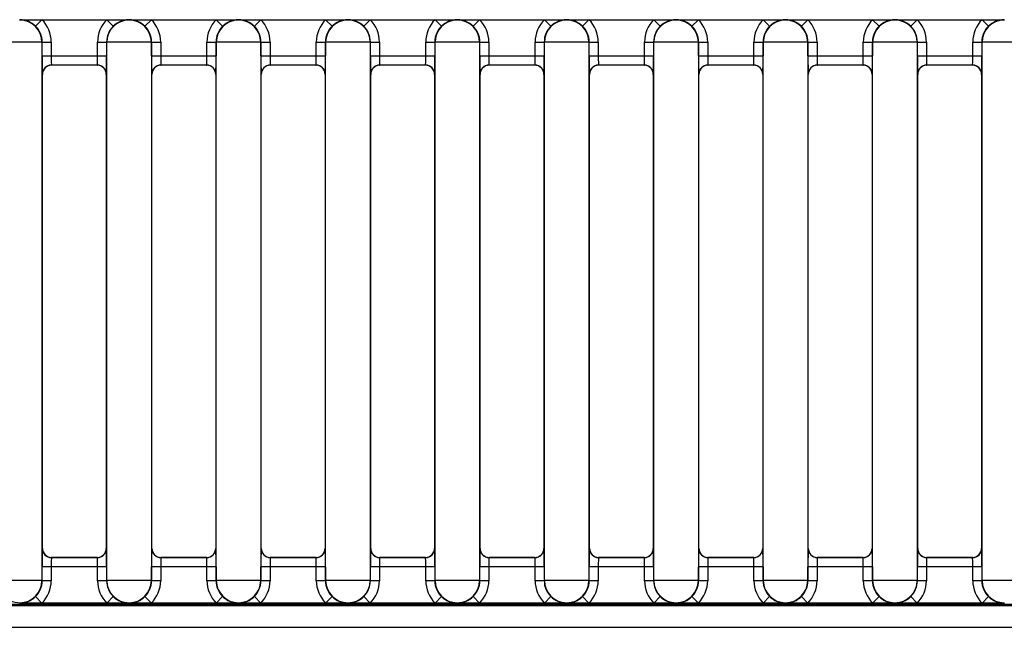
# Model space of a CAD drawing. Header units: millimetres. Extents: x 0 to 287, y 0 to 200.
# Tile 12 of 68: x 33.83 to 39.23, y 88.56 to 91.9. Entities that reach past the tile are written whole.
import ezdxf

# ---------------------------------------------------------------- set-up
doc = ezdxf.new("R2010")
doc.units = ezdxf.units.MM
doc.layers.add('130.193_BW4C_CTM', color=7, linetype='Continuous')
doc.layers.add('Défaut', color=7, linetype='Continuous')

# ---------------------------------------------------------------- blocks, each defined once
blk = doc.blocks.new('SE1')
at = {"layer": '130.193_BW4C_CTM', "color": 7, "linetype": 'Continuous'}
for p, q in [((33.8295, 91.8953), (33.8311, 91.8938)), ((33.8311, 91.8938), (33.8327, 91.8953)), ((33.8327, 91.8953), (33.9531, 91.8953)), ((33.918, 91.8597), (33.9531, 91.8953)), ((33.9531, 91.8953), (34.3091, 91.8953)), ((34.3442, 91.8597), (34.3091, 91.8953)), ((34.3091, 91.8953), (34.4295, 91.8953)), ((34.4295, 91.8953), (34.4311, 91.8938)), ((34.4311, 91.8938), (34.4327, 91.8953)), ((34.4327, 91.8953), (34.5531, 91.8953)), ((34.518, 91.8597), (34.5531, 91.8953)), ((34.5531, 91.8953), (34.9091, 91.8953)), ((34.9091, 91.8953), (35.0295, 91.8953)), ((34.9442, 91.8597), (34.9091, 91.8953)), ((35.0295, 91.8953), (35.0311, 91.8938)), ((35.0311, 91.8938), (35.0327, 91.8953)), ((35.0327, 91.8953), (35.1531, 91.8953)), ((35.118, 91.8597), (35.1531, 91.8953)), ((35.1531, 91.8953), (35.5091, 91.8953)), ((35.5091, 91.8953), (35.6295, 91.8953)), ((35.5442, 91.8597), (35.5091, 91.8953)), ((35.6295, 91.8953), (35.6311, 91.8938)), ((35.6311, 91.8938), (35.6327, 91.8953)), ((35.6327, 91.8953), (35.7531, 91.8953)), ((35.718, 91.8597), (35.7531, 91.8953)), ((35.7531, 91.8953), (36.1091, 91.8953)), ((36.1091, 91.8953), (36.2295, 91.8953)), ((36.1442, 91.8597), (36.1091, 91.8953)), ((36.2295, 91.8953), (36.2311, 91.8938)), ((36.2311, 91.8938), (36.2327, 91.8953)), ((36.2327, 91.8953), (36.3531, 91.8953)), ((36.318, 91.8597), (36.3531, 91.8953)), ((36.3531, 91.8953), (36.7091, 91.8953)), ((36.7091, 91.8953), (36.8295, 91.8953)), ((36.7442, 91.8597), (36.7091, 91.8953)), ((36.8295, 91.8953), (36.8311, 91.8938)), ((36.8311, 91.8938), (36.8327, 91.8953)), ((36.8327, 91.8953), (36.9531, 91.8953)), ((36.918, 91.8597), (36.9531, 91.8953)), ((36.9531, 91.8953), (37.3091, 91.8953)), ((37.3091, 91.8953), (37.4295, 91.8953)), ((37.3442, 91.8597), (37.3091, 91.8953)), ((37.4295, 91.8953), (37.4311, 91.8938)), ((37.4311, 91.8938), (37.4327, 91.8953)), ((37.4327, 91.8953), (37.5531, 91.8953)), ((37.518, 91.8597), (37.5531, 91.8953)), ((37.5531, 91.8953), (37.9091, 91.8953)), ((37.9091, 91.8953), (38.0295, 91.8953)), ((37.9442, 91.8597), (37.9091, 91.8953)), ((38.0295, 91.8953), (38.0311, 91.8938)), ((38.0311, 91.8938), (38.0327, 91.8953)), ((38.0327, 91.8953), (38.1531, 91.8953)), ((38.118, 91.8597), (38.1531, 91.8953)), ((38.1531, 91.8953), (38.5091, 91.8953)), ((38.5091, 91.8953), (38.6295, 91.8953)), ((38.5442, 91.8597), (38.5091, 91.8953)), ((38.6295, 91.8953), (38.6311, 91.8938)), ((38.6311, 91.8938), (38.6327, 91.8953)), ((38.6327, 91.8953), (38.7531, 91.8953)), ((38.718, 91.8597), (38.7531, 91.8953)), ((38.7531, 91.8953), (39.1091, 91.8953)), ((39.1091, 91.8953), (39.2295, 91.8953)), ((39.1442, 91.8597), (39.1091, 91.8953)), ((39.2295, 91.8953), (39.2311, 91.8938)), ((39.2311, 91.8938), (39.2327, 91.8953)), ((33.9532, 91.7716), (33.709, 91.7716)), ((33.9544, 91.7728), (33.9532, 91.7716)), ((33.9532, 91.7716), (33.9532, 88.819)), ((33.9544, 91.7728), (34.0044, 91.7728)), ((33.9544, 91.6962), (33.9544, 91.7728)), ((34.0044, 91.7728), (34.0044, 91.6962)), ((34.2578, 91.7728), (34.3078, 91.7728)), ((34.2578, 91.6962), (34.2578, 91.7728)), ((34.309, 91.7716), (34.3078, 91.7728)), ((34.3078, 91.7728), (34.3078, 91.6962)), ((34.309, 88.819), (34.309, 91.7716)), ((34.5532, 91.7716), (34.309, 91.7716)), ((34.5544, 91.7728), (34.5532, 91.7716)), ((34.5532, 91.7716), (34.5532, 88.819)), ((34.5544, 91.7728), (34.6044, 91.7728)), ((34.5544, 91.6962), (34.5544, 91.7728)), ((34.6044, 91.7728), (34.6044, 91.6962)), ((34.8578, 91.7728), (34.9078, 91.7728)), ((34.8578, 91.6962), (34.8578, 91.7728)), ((34.909, 91.7716), (34.9078, 91.7728)), ((34.9078, 91.7728), (34.9078, 91.6962)), ((34.909, 88.819), (34.909, 91.7716)), ((35.1532, 91.7716), (34.909, 91.7716)), ((35.1544, 91.7728), (35.1532, 91.7716)), ((35.1532, 91.7716), (35.1532, 88.819)), ((35.1544, 91.7728), (35.2044, 91.7728)), ((35.1544, 91.6962), (35.1544, 91.7728)), ((35.2044, 91.7728), (35.2044, 91.6962)), ((35.4578, 91.7728), (35.5078, 91.7728)), ((35.4578, 91.6962), (35.4578, 91.7728)), ((35.5078, 91.7728), (35.5078, 91.6962)), ((35.509, 91.7716), (35.5078, 91.7728)), ((35.509, 88.819), (35.509, 91.7716)), ((35.7532, 91.7716), (35.509, 91.7716)), ((35.7544, 91.7728), (35.7532, 91.7716)), ((35.7532, 91.7716), (35.7532, 88.819)), ((35.7544, 91.7728), (35.8044, 91.7728)), ((35.7544, 91.6962), (35.7544, 91.7728)), ((35.8044, 91.7728), (35.8044, 91.6962)), ((36.0578, 91.7728), (36.1078, 91.7728)), ((36.0578, 91.6962), (36.0578, 91.7728)), ((36.1078, 91.7728), (36.1078, 91.6962)), ((36.109, 91.7716), (36.1078, 91.7728)), ((36.109, 88.819), (36.109, 91.7716)), ((36.3532, 91.7716), (36.109, 91.7716)), ((36.3544, 91.7728), (36.3532, 91.7716)), ((36.3532, 91.7716), (36.3532, 88.819)), ((36.3544, 91.7728), (36.4044, 91.7728)), ((36.3544, 91.6962), (36.3544, 91.7728)), ((36.4044, 91.7728), (36.4044, 91.6962)), ((36.6578, 91.7728), (36.7078, 91.7728)), ((36.6578, 91.6962), (36.6578, 91.7728)), ((36.7078, 91.7728), (36.7078, 91.6962)), ((36.709, 91.7716), (36.7078, 91.7728)), ((36.709, 88.819), (36.709, 91.7716)), ((36.9532, 91.7716), (36.709, 91.7716)), ((36.9544, 91.7728), (36.9532, 91.7716)), ((36.9532, 91.7716), (36.9532, 88.819)), ((36.9544, 91.7728), (37.0044, 91.7728)), ((36.9544, 91.6962), (36.9544, 91.7728)), ((37.0044, 91.7728), (37.0044, 91.6962)), ((37.2578, 91.7728), (37.3078, 91.7728)), ((37.2578, 91.6962), (37.2578, 91.7728)), ((37.3078, 91.7728), (37.3078, 91.6962)), ((37.309, 91.7716), (37.3078, 91.7728)), ((37.309, 88.819), (37.309, 91.7716)), ((37.5532, 91.7716), (37.309, 91.7716)), ((37.5544, 91.7728), (37.5532, 91.7716)), ((37.5532, 91.7716), (37.5532, 88.819)), ((37.5544, 91.7728), (37.6044, 91.7728)), ((37.5544, 91.6962), (37.5544, 91.7728)), ((37.6044, 91.7728), (37.6044, 91.6962)), ((37.8578, 91.7728), (37.9078, 91.7728)), ((37.8578, 91.6962), (37.8578, 91.7728)), ((37.9078, 91.7728), (37.9078, 91.6962)), ((37.909, 91.7716), (37.9078, 91.7728)), ((37.909, 88.819), (37.909, 91.7716)), ((38.1532, 91.7716), (37.909, 91.7716)), ((38.1544, 91.7728), (38.1532, 91.7716)), ((38.1532, 91.7716), (38.1532, 88.819)), ((38.1544, 91.7728), (38.2044, 91.7728)), ((38.1544, 91.6962), (38.1544, 91.7728)), ((38.2044, 91.7728), (38.2044, 91.6962)), ((38.4578, 91.7728), (38.5078, 91.7728)), ((38.4578, 91.6962), (38.4578, 91.7728)), ((38.5078, 91.7728), (38.5078, 91.6962)), ((38.509, 91.7716), (38.5078, 91.7728)), ((38.509, 88.819), (38.509, 91.7716)), ((38.7532, 91.7716), (38.509, 91.7716)), ((38.7544, 91.7728), (38.7532, 91.7716)), ((38.7532, 91.7716), (38.7532, 88.819)), ((38.7544, 91.7728), (38.8044, 91.7728)), ((38.7544, 91.6962), (38.7544, 91.7728)), ((38.8044, 91.7728), (38.8044, 91.6962)), ((39.0578, 91.7728), (39.1078, 91.7728)), ((39.0578, 91.6962), (39.0578, 91.7728)), ((39.1078, 91.7728), (39.1078, 91.6962)), ((39.109, 91.7716), (39.1078, 91.7728)), ((39.109, 88.819), (39.109, 91.7716)), ((39.3532, 91.7716), (39.109, 91.7716)), ((33.9544, 91.6962), (34.0044, 91.6962)), ((34.0044, 91.6962), (34.2578, 91.6962)), ((34.2578, 91.6962), (34.3078, 91.6962)), ((34.5544, 91.6962), (34.6044, 91.6962)), ((34.6044, 91.6962), (34.8578, 91.6962)), ((34.8578, 91.6962), (34.9078, 91.6962)), ((35.1544, 91.6962), (35.2044, 91.6962)), ((35.2044, 91.6962), (35.4578, 91.6962)), ((35.4578, 91.6962), (35.5078, 91.6962)), ((35.7544, 91.6962), (35.8044, 91.6962)), ((35.8044, 91.6962), (36.0578, 91.6962)), ((36.0578, 91.6962), (36.1078, 91.6962)), ((36.3544, 91.6962), (36.4044, 91.6962)), ((36.4044, 91.6962), (36.6578, 91.6962)), ((36.6578, 91.6962), (36.7078, 91.6962)), ((36.9544, 91.6962), (37.0044, 91.6962)), ((37.0044, 91.6962), (37.2578, 91.6962)), ((37.2578, 91.6962), (37.3078, 91.6962)), ((37.5544, 91.6962), (37.6044, 91.6962)), ((37.6044, 91.6962), (37.8578, 91.6962)), ((37.8578, 91.6962), (37.9078, 91.6962)), ((38.1544, 91.6962), (38.2044, 91.6962)), ((38.2044, 91.6962), (38.4578, 91.6962)), ((38.4578, 91.6962), (38.5078, 91.6962)), ((38.7544, 91.6962), (38.8044, 91.6962)), ((38.8044, 91.6962), (39.0578, 91.6962)), ((39.0578, 91.6962), (39.1078, 91.6962)), ((34.257, 91.6462), (34.0052, 91.6462)), ((34.0052, 91.6462), (34.0061, 91.6453)), ((34.2561, 91.6453), (34.0061, 91.6453)), ((34.2561, 91.6453), (34.257, 91.6462)), ((34.857, 91.6462), (34.6052, 91.6462)), ((34.6052, 91.6462), (34.6061, 91.6453)), ((34.8561, 91.6453), (34.6061, 91.6453)), ((34.8561, 91.6453), (34.857, 91.6462)), ((35.457, 91.6462), (35.2052, 91.6462)), ((35.2052, 91.6462), (35.2061, 91.6453)), ((35.4561, 91.6453), (35.2061, 91.6453)), ((35.4561, 91.6453), (35.457, 91.6462)), ((36.057, 91.6462), (35.8052, 91.6462)), ((35.8052, 91.6462), (35.8061, 91.6453)), ((36.0561, 91.6453), (35.8061, 91.6453)), ((36.0561, 91.6453), (36.057, 91.6462)), ((36.657, 91.6462), (36.4052, 91.6462)), ((36.4052, 91.6462), (36.4061, 91.6453)), ((36.6561, 91.6453), (36.4061, 91.6453)), ((36.6561, 91.6453), (36.657, 91.6462)), ((37.257, 91.6462), (37.0052, 91.6462)), ((37.0052, 91.6462), (37.0061, 91.6453)), ((37.2561, 91.6453), (37.0061, 91.6453)), ((37.2561, 91.6453), (37.257, 91.6462)), ((37.857, 91.6462), (37.6052, 91.6462)), ((37.6052, 91.6462), (37.6061, 91.6453)), ((37.8561, 91.6453), (37.6061, 91.6453)), ((37.8561, 91.6453), (37.857, 91.6462)), ((38.457, 91.6462), (38.2052, 91.6462)), ((38.2052, 91.6462), (38.2061, 91.6453)), ((38.4561, 91.6453), (38.2061, 91.6453)), ((38.4561, 91.6453), (38.457, 91.6462)), ((39.057, 91.6462), (38.8052, 91.6462)), ((38.8052, 91.6462), (38.8061, 91.6453)), ((39.0561, 91.6453), (38.8061, 91.6453)), ((39.0561, 91.6453), (39.057, 91.6462)), ((33.9561, 91.5953), (33.9552, 91.5962)), ((33.9561, 88.9953), (33.9561, 91.5953)), ((34.307, 91.5962), (34.3061, 91.5953)), ((34.3061, 91.5953), (34.3061, 88.9953)), ((34.5561, 91.5953), (34.5552, 91.5962)), ((34.5561, 88.9953), (34.5561, 91.5953)), ((34.907, 91.5962), (34.9061, 91.5953)), ((34.9061, 91.5953), (34.9061, 88.9953)), ((35.1561, 91.5953), (35.1552, 91.5962)), ((35.1561, 88.9953), (35.1561, 91.5953)), ((35.507, 91.5962), (35.5061, 91.5953)), ((35.5061, 91.5953), (35.5061, 88.9953)), ((35.7561, 91.5953), (35.7552, 91.5962)), ((35.7561, 88.9953), (35.7561, 91.5953)), ((36.107, 91.5962), (36.1061, 91.5953)), ((36.1061, 91.5953), (36.1061, 88.9953)), ((36.3561, 91.5953), (36.3552, 91.5962)), ((36.3561, 88.9953), (36.3561, 91.5953)), ((36.707, 91.5962), (36.7061, 91.5953)), ((36.7061, 91.5953), (36.7061, 88.9953)), ((36.9561, 91.5953), (36.9552, 91.5962)), ((36.9561, 88.9953), (36.9561, 91.5953)), ((37.307, 91.5962), (37.3061, 91.5953)), ((37.3061, 91.5953), (37.3061, 88.9953)), ((37.5561, 91.5953), (37.5552, 91.5962)), ((37.5561, 88.9953), (37.5561, 91.5953)), ((37.907, 91.5962), (37.9061, 91.5953)), ((37.9061, 91.5953), (37.9061, 88.9953)), ((38.1561, 91.5953), (38.1552, 91.5962)), ((38.1561, 88.9953), (38.1561, 91.5953)), ((38.507, 91.5962), (38.5061, 91.5953)), ((38.5061, 91.5953), (38.5061, 88.9953)), ((38.7561, 91.5953), (38.7552, 91.5962)), ((38.7561, 88.9953), (38.7561, 91.5953)), ((39.107, 91.5962), (39.1061, 91.5953)), ((39.1061, 91.5953), (39.1061, 88.9953)), ((33.9552, 88.9945), (33.9561, 88.9953)), ((34.3061, 88.9953), (34.307, 88.9945)), ((34.5552, 88.9945), (34.5561, 88.9953)), ((34.9061, 88.9953), (34.907, 88.9945)), ((35.1552, 88.9945), (35.1561, 88.9953)), ((35.5061, 88.9953), (35.507, 88.9945)), ((35.7552, 88.9945), (35.7561, 88.9953)), ((36.1061, 88.9953), (36.107, 88.9945)), ((36.3552, 88.9945), (36.3561, 88.9953)), ((36.7061, 88.9953), (36.707, 88.9945)), ((36.9552, 88.9945), (36.9561, 88.9953)), ((37.3061, 88.9953), (37.307, 88.9945)), ((37.5552, 88.9945), (37.5561, 88.9953)), ((37.9061, 88.9953), (37.907, 88.9945)), ((38.1552, 88.9945), (38.1561, 88.9953)), ((38.5061, 88.9953), (38.507, 88.9945)), ((38.7552, 88.9945), (38.7561, 88.9953)), ((39.1061, 88.9953), (39.107, 88.9945)), ((34.0061, 88.9453), (34.0052, 88.9445)), ((34.0052, 88.9445), (34.257, 88.9445)), ((34.2561, 88.9453), (34.0061, 88.9453)), ((34.257, 88.9445), (34.2561, 88.9453)), ((34.6061, 88.9453), (34.6052, 88.9445)), ((34.6052, 88.9445), (34.857, 88.9445)), ((34.8561, 88.9453), (34.6061, 88.9453)), ((34.857, 88.9445), (34.8561, 88.9453)), ((35.2061, 88.9453), (35.2052, 88.9445)), ((35.2052, 88.9445), (35.457, 88.9445)), ((35.4561, 88.9453), (35.2061, 88.9453)), ((35.457, 88.9445), (35.4561, 88.9453)), ((35.8061, 88.9453), (35.8052, 88.9445)), ((35.8052, 88.9445), (36.057, 88.9445)), ((36.0561, 88.9453), (35.8061, 88.9453)), ((36.057, 88.9445), (36.0561, 88.9453)), ((36.4061, 88.9453), (36.4052, 88.9445)), ((36.4052, 88.9445), (36.657, 88.9445)), ((36.6561, 88.9453), (36.4061, 88.9453)), ((36.657, 88.9445), (36.6561, 88.9453)), ((37.0061, 88.9453), (37.0052, 88.9445)), ((37.0052, 88.9445), (37.257, 88.9445)), ((37.2561, 88.9453), (37.0061, 88.9453)), ((37.257, 88.9445), (37.2561, 88.9453)), ((37.6061, 88.9453), (37.6052, 88.9445)), ((37.6052, 88.9445), (37.857, 88.9445)), ((37.8561, 88.9453), (37.6061, 88.9453)), ((37.857, 88.9445), (37.8561, 88.9453)), ((38.2061, 88.9453), (38.2052, 88.9445)), ((38.2052, 88.9445), (38.457, 88.9445)), ((38.4561, 88.9453), (38.2061, 88.9453)), ((38.457, 88.9445), (38.4561, 88.9453)), ((38.8061, 88.9453), (38.8052, 88.9445)), ((38.8052, 88.9445), (39.057, 88.9445)), ((39.0561, 88.9453), (38.8061, 88.9453)), ((39.057, 88.9445), (39.0561, 88.9453)), ((34.0044, 88.8945), (33.9544, 88.8945)), ((33.9544, 88.8179), (33.9544, 88.8945)), ((34.2578, 88.8945), (34.0044, 88.8945)), ((34.0044, 88.8945), (34.0044, 88.8179)), ((34.3078, 88.8945), (34.2578, 88.8945)), ((34.2578, 88.8179), (34.2578, 88.8945)), ((34.3078, 88.8945), (34.3078, 88.8179)), ((34.5544, 88.8179), (34.5544, 88.8945)), ((34.6044, 88.8945), (34.5544, 88.8945)), ((34.8578, 88.8945), (34.6044, 88.8945)), ((34.6044, 88.8945), (34.6044, 88.8179)), ((34.9078, 88.8945), (34.8578, 88.8945)), ((34.8578, 88.8179), (34.8578, 88.8945)), ((34.9078, 88.8945), (34.9078, 88.8179)), ((35.2044, 88.8945), (35.1544, 88.8945)), ((35.1544, 88.8179), (35.1544, 88.8945)), ((35.4578, 88.8945), (35.2044, 88.8945)), ((35.2044, 88.8945), (35.2044, 88.8179)), ((35.5078, 88.8945), (35.4578, 88.8945)), ((35.4578, 88.8179), (35.4578, 88.8945)), ((35.5078, 88.8945), (35.5078, 88.8179)), ((35.8044, 88.8945), (35.7544, 88.8945)), ((35.7544, 88.8179), (35.7544, 88.8945)), ((36.0578, 88.8945), (35.8044, 88.8945)), ((35.8044, 88.8945), (35.8044, 88.8179)), ((36.1078, 88.8945), (36.0578, 88.8945)), ((36.0578, 88.8179), (36.0578, 88.8945)), ((36.1078, 88.8945), (36.1078, 88.8179)), ((36.4044, 88.8945), (36.3544, 88.8945)), ((36.3544, 88.8179), (36.3544, 88.8945)), ((36.6578, 88.8945), (36.4044, 88.8945)), ((36.4044, 88.8945), (36.4044, 88.8179)), ((36.7078, 88.8945), (36.6578, 88.8945)), ((36.6578, 88.8179), (36.6578, 88.8945)), ((36.7078, 88.8945), (36.7078, 88.8179)), ((37.0044, 88.8945), (36.9544, 88.8945)), ((36.9544, 88.8179), (36.9544, 88.8945)), ((37.2578, 88.8945), (37.0044, 88.8945)), ((37.0044, 88.8945), (37.0044, 88.8179)), ((37.3078, 88.8945), (37.2578, 88.8945)), ((37.2578, 88.8179), (37.2578, 88.8945)), ((37.3078, 88.8945), (37.3078, 88.8179)), ((37.6044, 88.8945), (37.5544, 88.8945)), ((37.5544, 88.8179), (37.5544, 88.8945)), ((37.8578, 88.8945), (37.6044, 88.8945)), ((37.6044, 88.8945), (37.6044, 88.8179)), ((37.9078, 88.8945), (37.8578, 88.8945)), ((37.8578, 88.8179), (37.8578, 88.8945)), ((37.9078, 88.8945), (37.9078, 88.8179)), ((38.2044, 88.8945), (38.1544, 88.8945)), ((38.1544, 88.8179), (38.1544, 88.8945)), ((38.4578, 88.8945), (38.2044, 88.8945)), ((38.2044, 88.8945), (38.2044, 88.8179)), ((38.5078, 88.8945), (38.4578, 88.8945)), ((38.4578, 88.8179), (38.4578, 88.8945)), ((38.5078, 88.8945), (38.5078, 88.8179)), ((38.8044, 88.8945), (38.7544, 88.8945)), ((38.7544, 88.8179), (38.7544, 88.8945)), ((39.0578, 88.8945), (38.8044, 88.8945)), ((38.8044, 88.8945), (38.8044, 88.8179)), ((39.1078, 88.8945), (39.0578, 88.8945)), ((39.0578, 88.8179), (39.0578, 88.8945)), ((39.1078, 88.8945), (39.1078, 88.8179)), ((33.9532, 88.819), (33.709, 88.819)), ((33.9532, 88.819), (33.9544, 88.8179)), ((34.0044, 88.8179), (33.9544, 88.8179)), ((34.3078, 88.8179), (34.2578, 88.8179)), ((34.3078, 88.8179), (34.309, 88.819)), ((34.5532, 88.819), (34.309, 88.819)), ((34.5532, 88.819), (34.5544, 88.8179)), ((34.6044, 88.8179), (34.5544, 88.8179)), ((34.9078, 88.8179), (34.8578, 88.8179)), ((34.9078, 88.8179), (34.909, 88.819)), ((35.1532, 88.819), (34.909, 88.819)), ((35.1532, 88.819), (35.1544, 88.8179)), ((35.2044, 88.8179), (35.1544, 88.8179)), ((35.5078, 88.8179), (35.4578, 88.8179)), ((35.5078, 88.8179), (35.509, 88.819)), ((35.7532, 88.819), (35.509, 88.819)), ((35.7532, 88.819), (35.7544, 88.8179)), ((35.8044, 88.8179), (35.7544, 88.8179)), ((36.1078, 88.8179), (36.0578, 88.8179)), ((36.1078, 88.8179), (36.109, 88.819)), ((36.3532, 88.819), (36.109, 88.819)), ((36.3532, 88.819), (36.3544, 88.8179)), ((36.4044, 88.8179), (36.3544, 88.8179)), ((36.7078, 88.8179), (36.6578, 88.8179)), ((36.7078, 88.8179), (36.709, 88.819)), ((36.9532, 88.819), (36.709, 88.819)), ((36.9532, 88.819), (36.9544, 88.8179)), ((37.0044, 88.8179), (36.9544, 88.8179)), ((37.3078, 88.8179), (37.2578, 88.8179)), ((37.3078, 88.8179), (37.309, 88.819)), ((37.5532, 88.819), (37.309, 88.819)), ((37.5532, 88.819), (37.5544, 88.8179)), ((37.6044, 88.8179), (37.5544, 88.8179)), ((37.9078, 88.8179), (37.8578, 88.8179)), ((37.9078, 88.8179), (37.909, 88.819)), ((38.1532, 88.819), (37.909, 88.819)), ((38.1532, 88.819), (38.1544, 88.8179)), ((38.2044, 88.8179), (38.1544, 88.8179)), ((38.5078, 88.8179), (38.4578, 88.8179)), ((38.5078, 88.8179), (38.509, 88.819)), ((38.7532, 88.819), (38.509, 88.819)), ((38.7532, 88.819), (38.7544, 88.8179)), ((38.8044, 88.8179), (38.7544, 88.8179)), ((39.1078, 88.8179), (39.0578, 88.8179)), ((39.1078, 88.8179), (39.109, 88.819)), ((39.3532, 88.819), (39.109, 88.819)), ((33.918, 88.7309), (33.9531, 88.6953)), ((34.3442, 88.7309), (34.3091, 88.6953)), ((34.518, 88.7309), (34.5531, 88.6953)), ((34.9442, 88.7309), (34.9091, 88.6953)), ((35.118, 88.7309), (35.1531, 88.6953)), ((35.5442, 88.7309), (35.5091, 88.6953)), ((35.718, 88.7309), (35.7531, 88.6953)), ((36.1442, 88.7309), (36.1091, 88.6953)), ((36.318, 88.7309), (36.3531, 88.6953)), ((36.7442, 88.7309), (36.7091, 88.6953)), ((36.918, 88.7309), (36.9531, 88.6953)), ((37.3442, 88.7309), (37.3091, 88.6953)), ((37.518, 88.7309), (37.5531, 88.6953)), ((37.9442, 88.7309), (37.9091, 88.6953)), ((38.118, 88.7309), (38.1531, 88.6953)), ((38.5442, 88.7309), (38.5091, 88.6953)), ((38.718, 88.7309), (38.7531, 88.6953)), ((39.1442, 88.7309), (39.1091, 88.6953)), ((47.7379, 88.6803), (31.4241, 88.6803)), ((32.1261, 88.6901), (47.0126, 88.6901)), ((33.8311, 88.6969), (33.8295, 88.6953)), ((33.8327, 88.6953), (33.8311, 88.6969)), ((33.9531, 88.6953), (33.8327, 88.6953)), ((34.3091, 88.6953), (33.9531, 88.6953)), ((34.4295, 88.6953), (34.3091, 88.6953)), ((34.4311, 88.6969), (34.4295, 88.6953)), ((34.4327, 88.6953), (34.4311, 88.6969)), ((34.5531, 88.6953), (34.4327, 88.6953)), ((34.9091, 88.6953), (34.5531, 88.6953)), ((35.0295, 88.6953), (34.9091, 88.6953)), ((35.0311, 88.6969), (35.0295, 88.6953)), ((35.0327, 88.6953), (35.0311, 88.6969)), ((35.1531, 88.6953), (35.0327, 88.6953)), ((35.5091, 88.6953), (35.1531, 88.6953)), ((35.6295, 88.6953), (35.5091, 88.6953)), ((35.6311, 88.6969), (35.6295, 88.6953)), ((35.6327, 88.6953), (35.6311, 88.6969)), ((35.7531, 88.6953), (35.6327, 88.6953)), ((36.1091, 88.6953), (35.7531, 88.6953)), ((36.2295, 88.6953), (36.1091, 88.6953)), ((36.2311, 88.6969), (36.2295, 88.6953)), ((36.2327, 88.6953), (36.2311, 88.6969)), ((36.3531, 88.6953), (36.2327, 88.6953)), ((36.7091, 88.6953), (36.3531, 88.6953)), ((36.8295, 88.6953), (36.7091, 88.6953)), ((36.8311, 88.6969), (36.8295, 88.6953)), ((36.8327, 88.6953), (36.8311, 88.6969)), ((36.9531, 88.6953), (36.8327, 88.6953)), ((37.3091, 88.6953), (36.9531, 88.6953)), ((37.4295, 88.6953), (37.3091, 88.6953)), ((37.4311, 88.6969), (37.4295, 88.6953)), ((37.4327, 88.6953), (37.4311, 88.6969)), ((37.5531, 88.6953), (37.4327, 88.6953)), ((37.9091, 88.6953), (37.5531, 88.6953)), ((38.0295, 88.6953), (37.9091, 88.6953)), ((38.0311, 88.6969), (38.0295, 88.6953)), ((38.0327, 88.6953), (38.0311, 88.6969)), ((38.1531, 88.6953), (38.0327, 88.6953)), ((38.5091, 88.6953), (38.1531, 88.6953)), ((38.6295, 88.6953), (38.5091, 88.6953)), ((38.6311, 88.6969), (38.6295, 88.6953)), ((38.6327, 88.6953), (38.6311, 88.6969)), ((38.7531, 88.6953), (38.6327, 88.6953)), ((39.1091, 88.6953), (38.7531, 88.6953)), ((39.2295, 88.6953), (39.1091, 88.6953)), ((39.2311, 88.6969), (39.2295, 88.6953)), ((31.4241, 88.5623), (47.7379, 88.5623))]:
    blk.add_line(p, q, dxfattribs=at)
for centre, radius, start, end in [((33.8311, 91.7716), 0.1221, 0.0044, 89.9957), ((33.8315, 91.7726), 0.1227, 45.2295, 89.4754), ((34.4311, 91.7716), 0.1221, 90.0044, 179.9956), ((34.4307, 91.7726), 0.1227, 90.5237, 134.7714), ((34.4311, 91.7716), 0.1221, 0.0044, 89.9957), ((34.4315, 91.7726), 0.1227, 45.2295, 89.4754), ((35.0311, 91.7716), 0.1221, 90.0044, 179.9956), ((35.0307, 91.7726), 0.1227, 90.5237, 134.7714), ((35.0311, 91.7716), 0.1221, 0.0044, 89.9957), ((35.0315, 91.7726), 0.1227, 45.2295, 89.4754), ((35.6311, 91.7716), 0.1221, 90.0044, 179.9956), ((35.6307, 91.7726), 0.1227, 90.5237, 134.7714), ((35.6311, 91.7716), 0.1221, 0.0044, 89.9957), ((35.6315, 91.7726), 0.1227, 45.2295, 89.4754), ((36.2311, 91.7716), 0.1221, 90.0044, 179.9956), ((36.2307, 91.7726), 0.1227, 90.5237, 134.7714), ((36.2311, 91.7716), 0.1221, 0.0044, 89.9957), ((36.2315, 91.7726), 0.1227, 45.2295, 89.4754), ((36.8311, 91.7716), 0.1221, 90.0044, 179.9956), ((36.8307, 91.7726), 0.1227, 90.5237, 134.7714), ((36.8311, 91.7716), 0.1221, 0.0044, 89.9957), ((36.8315, 91.7726), 0.1227, 45.2295, 89.4754), ((37.4311, 91.7716), 0.1221, 90.0044, 179.9956), ((37.4307, 91.7726), 0.1227, 90.5237, 134.7714), ((37.4311, 91.7716), 0.1221, 0.0044, 89.9957), ((37.4315, 91.7726), 0.1227, 45.2295, 89.4754), ((38.0311, 91.7716), 0.1221, 90.0044, 179.9956), ((38.0307, 91.7726), 0.1227, 90.5237, 134.7714), ((38.0311, 91.7716), 0.1221, 0.0044, 89.9957), ((38.0315, 91.7726), 0.1227, 45.2295, 89.4754), ((38.6311, 91.7716), 0.1221, 90.0044, 179.9956), ((38.6307, 91.7726), 0.1227, 90.5237, 134.7714), ((38.6311, 91.7716), 0.1221, 0.0044, 89.9957), ((38.6315, 91.7726), 0.1227, 45.2295, 89.4754), ((39.2311, 91.7716), 0.1221, 90.0044, 179.9956), ((39.2307, 91.7726), 0.1227, 90.5237, 134.7714), ((34.0052, 91.5962), 0.05, 90.0044, 179.9956), ((34.257, 91.5962), 0.05, 0.0044, 89.9956), ((34.6052, 91.5962), 0.05, 90.0044, 179.9956), ((34.857, 91.5962), 0.05, 0.0044, 89.9956), ((35.2052, 91.5962), 0.05, 90.0044, 179.9956), ((35.457, 91.5962), 0.05, 0.0044, 89.9956), ((35.8052, 91.5962), 0.05, 90.0044, 179.9956), ((36.057, 91.5962), 0.05, 0.0044, 89.9956), ((36.4052, 91.5962), 0.05, 90.0044, 179.9956), ((36.657, 91.5962), 0.05, 0.0044, 89.9956), ((37.0052, 91.5962), 0.05, 90.0044, 179.9956), ((37.257, 91.5962), 0.05, 0.0044, 89.9956), ((37.6052, 91.5962), 0.05, 90.0044, 179.9956), ((37.857, 91.5962), 0.05, 0.0044, 89.9956), ((38.2052, 91.5962), 0.05, 90.0044, 179.9956), ((38.457, 91.5962), 0.05, 0.0044, 89.9956), ((38.8052, 91.5962), 0.05, 90.0044, 179.9956), ((39.057, 91.5962), 0.05, 0.0044, 89.9956), ((34.0052, 88.9945), 0.05, 180.0044, 269.9956), ((34.257, 88.9945), 0.05, 270.0044, 359.9956), ((34.6052, 88.9945), 0.05, 180.0044, 269.9956), ((34.857, 88.9945), 0.05, 270.0044, 359.9956), ((35.2052, 88.9945), 0.05, 180.0044, 269.9956), ((35.457, 88.9945), 0.05, 270.0044, 359.9956), ((35.8052, 88.9945), 0.05, 180.0044, 269.9956), ((36.057, 88.9945), 0.05, 270.0044, 359.9956), ((36.4052, 88.9945), 0.05, 180.0044, 269.9956), ((36.657, 88.9945), 0.05, 270.0044, 359.9956), ((37.0052, 88.9945), 0.05, 180.0044, 269.9956), ((37.257, 88.9945), 0.05, 270.0044, 359.9956), ((37.6052, 88.9945), 0.05, 180.0044, 269.9956), ((37.857, 88.9945), 0.05, 270.0044, 359.9956), ((38.2052, 88.9945), 0.05, 180.0044, 269.9956), ((38.457, 88.9945), 0.05, 270.0044, 359.9956), ((38.8052, 88.9945), 0.05, 180.0044, 269.9956), ((39.057, 88.9945), 0.05, 270.0044, 359.9956), ((33.8311, 88.819), 0.1221, 180.0044, 269.9957), ((33.8311, 88.819), 0.1221, 270.0044, 359.9956), ((34.4311, 88.819), 0.1221, 180.0044, 269.9957), ((34.4311, 88.819), 0.1221, 270.0044, 359.9956), ((35.0311, 88.819), 0.1221, 180.0044, 269.9957), ((35.0311, 88.819), 0.1221, 270.0044, 359.9956), ((35.6311, 88.819), 0.1221, 180.0044, 269.9957), ((35.6311, 88.819), 0.1221, 270.0044, 359.9956), ((36.2311, 88.819), 0.1221, 180.0044, 269.9957), ((36.2311, 88.819), 0.1221, 270.0044, 359.9956), ((36.8311, 88.819), 0.1221, 180.0044, 269.9957), ((36.8311, 88.819), 0.1221, 270.0044, 359.9956), ((37.4311, 88.819), 0.1221, 180.0044, 269.9957), ((37.4311, 88.819), 0.1221, 270.0044, 359.9956), ((38.0311, 88.819), 0.1221, 180.0044, 269.9957), ((38.0311, 88.819), 0.1221, 270.0044, 359.9956), ((38.6311, 88.819), 0.1221, 180.0044, 269.9957), ((38.6311, 88.819), 0.1221, 270.0044, 359.9956), ((39.2311, 88.819), 0.1221, 180.0044, 269.9957), ((33.8315, 88.8181), 0.1227, 270.5237, 314.7714), ((34.4307, 88.8181), 0.1227, 225.2295, 269.4754), ((34.4315, 88.8181), 0.1227, 270.5237, 314.7714), ((35.0307, 88.8181), 0.1227, 225.2295, 269.4754), ((35.0315, 88.8181), 0.1227, 270.5237, 314.7714), ((35.6307, 88.8181), 0.1227, 225.2295, 269.4754), ((35.6315, 88.8181), 0.1227, 270.5237, 314.7714), ((36.2307, 88.8181), 0.1227, 225.2295, 269.4754), ((36.2315, 88.8181), 0.1227, 270.5237, 314.7714), ((36.8307, 88.8181), 0.1227, 225.2295, 269.4754), ((36.8315, 88.8181), 0.1227, 270.5237, 314.7714), ((37.4307, 88.8181), 0.1227, 225.2295, 269.4754), ((37.4315, 88.8181), 0.1227, 270.5237, 314.7714), ((38.0307, 88.8181), 0.1227, 225.2295, 269.4754), ((38.0315, 88.8181), 0.1227, 270.5237, 314.7714), ((38.6307, 88.8181), 0.1227, 225.2295, 269.4754), ((38.6315, 88.8181), 0.1227, 270.5237, 314.7714), ((39.2307, 88.8181), 0.1227, 225.2295, 269.4754)]:
    blk.add_arc(centre, radius, start, end, dxfattribs=at)
for centre, major_axis, ratio, start_param, end_param in [((33.8322, 91.7728), (-0.0864, -0.0864), 0.999862, 2.356233, 3.148589), ((33.8322, 91.7728), (-0.1217, -0.1217), 0.999924, 2.356233, 3.148589), ((34.43, 91.7728), (0.1217, -0.1217), 0.999924, 3.134596, 3.926953), ((34.43, 91.7728), (0.0864, -0.0864), 0.999862, 3.134596, 3.926953), ((34.4322, 91.7728), (-0.0864, -0.0864), 0.999862, 2.356233, 3.148589), ((34.4322, 91.7728), (-0.1217, -0.1217), 0.999924, 2.356233, 3.148589), ((35.03, 91.7728), (0.1217, -0.1217), 0.999924, 3.134596, 3.926953), ((35.03, 91.7728), (0.0864, -0.0864), 0.999862, 3.134596, 3.926953), ((35.0322, 91.7728), (-0.0864, -0.0864), 0.999862, 2.356233, 3.148589), ((35.0322, 91.7728), (-0.1217, -0.1217), 0.999924, 2.356233, 3.148589), ((35.63, 91.7728), (0.1217, -0.1217), 0.999924, 3.134596, 3.926953), ((35.63, 91.7728), (0.0864, -0.0864), 0.999862, 3.134596, 3.926953), ((35.6322, 91.7728), (-0.0864, -0.0864), 0.999862, 2.356233, 3.148589), ((35.6322, 91.7728), (-0.1217, -0.1217), 0.999924, 2.356233, 3.148589), ((36.23, 91.7728), (0.1217, -0.1217), 0.999924, 3.134596, 3.926953), ((36.23, 91.7728), (0.0864, -0.0864), 0.999862, 3.134596, 3.926953), ((36.2322, 91.7728), (-0.0864, -0.0864), 0.999862, 2.356233, 3.148589), ((36.2322, 91.7728), (-0.1217, -0.1217), 0.999924, 2.356233, 3.148589), ((36.83, 91.7728), (0.1217, -0.1217), 0.999924, 3.134596, 3.926953), ((36.83, 91.7728), (0.0864, -0.0864), 0.999862, 3.134596, 3.926953), ((36.8322, 91.7728), (-0.0864, -0.0864), 0.999862, 2.356233, 3.148589), ((36.8322, 91.7728), (-0.1217, -0.1217), 0.999924, 2.356233, 3.148589), ((37.43, 91.7728), (0.1217, -0.1217), 0.999924, 3.134596, 3.926953), ((37.43, 91.7728), (0.0864, -0.0864), 0.999862, 3.134596, 3.926953), ((37.4322, 91.7728), (-0.0864, -0.0864), 0.999862, 2.356233, 3.148589), ((37.4322, 91.7728), (-0.1217, -0.1217), 0.999924, 2.356233, 3.148589), ((38.03, 91.7728), (0.1217, -0.1217), 0.999924, 3.134596, 3.926953), ((38.03, 91.7728), (0.0864, -0.0864), 0.999862, 3.134596, 3.926953), ((38.0322, 91.7728), (-0.0864, -0.0864), 0.999862, 2.356233, 3.148589), ((38.0322, 91.7728), (-0.1217, -0.1217), 0.999924, 2.356233, 3.148589), ((38.63, 91.7728), (0.1217, -0.1217), 0.999924, 3.134596, 3.926953), ((38.63, 91.7728), (0.0864, -0.0864), 0.999862, 3.134596, 3.926953), ((38.6322, 91.7728), (-0.0864, -0.0864), 0.999862, 2.356233, 3.148589), ((38.6322, 91.7728), (-0.1217, -0.1217), 0.999924, 2.356233, 3.148589), ((39.23, 91.7728), (0.1217, -0.1217), 0.999924, 3.134596, 3.926953), ((39.23, 91.7728), (0.0864, -0.0864), 0.999862, 3.134596, 3.926953), ((33.9552, 91.6962), (0, -0.1), 0.008727, 4.712389, 6.274459), ((34.0052, 91.6962), (0, -0.05), 0.017454, 4.712389, 6.274459), ((34.257, 91.6962), (0, -0.05), 0.017454, 0.008727, 1.570796), ((34.307, 91.6962), (0, -0.1), 0.008727, 0.008727, 1.570796), ((34.5552, 91.6962), (0, -0.1), 0.008727, 4.712389, 6.274459), ((34.6052, 91.6962), (0, -0.05), 0.017454, 4.712389, 6.274459), ((34.857, 91.6962), (0, -0.05), 0.017454, 0.008727, 1.570796), ((34.907, 91.6962), (0, -0.1), 0.008727, 0.008727, 1.570796), ((35.1552, 91.6962), (0, -0.1), 0.008727, 4.712389, 6.274459), ((35.2052, 91.6962), (0, -0.05), 0.017454, 4.712389, 6.274459), ((35.457, 91.6962), (0, -0.05), 0.017454, 0.008727, 1.570796), ((35.507, 91.6962), (0, -0.1), 0.008727, 0.008727, 1.570796), ((35.7552, 91.6962), (0, -0.1), 0.008727, 4.712389, 6.274459), ((35.8052, 91.6962), (0, -0.05), 0.017454, 4.712389, 6.274459), ((36.057, 91.6962), (0, -0.05), 0.017454, 0.008727, 1.570796), ((36.107, 91.6962), (0, -0.1), 0.008727, 0.008727, 1.570796), ((36.3552, 91.6962), (0, -0.1), 0.008727, 4.712389, 6.274459), ((36.4052, 91.6962), (0, -0.05), 0.017454, 4.712389, 6.274459), ((36.657, 91.6962), (0, -0.05), 0.017454, 0.008727, 1.570796), ((36.707, 91.6962), (0, -0.1), 0.008727, 0.008727, 1.570796), ((36.9552, 91.6962), (0, -0.1), 0.008727, 4.712389, 6.274459), ((37.0052, 91.6962), (0, -0.05), 0.017454, 4.712389, 6.274459), ((37.257, 91.6962), (0, -0.05), 0.017454, 0.008727, 1.570796), ((37.307, 91.6962), (0, -0.1), 0.008727, 0.008727, 1.570796), ((37.5552, 91.6962), (0, -0.1), 0.008727, 4.712389, 6.274459), ((37.6052, 91.6962), (0, -0.05), 0.017454, 4.712389, 6.274459), ((37.857, 91.6962), (0, -0.05), 0.017454, 0.008727, 1.570796), ((37.907, 91.6962), (0, -0.1), 0.008727, 0.008727, 1.570796), ((38.1552, 91.6962), (0, -0.1), 0.008727, 4.712389, 6.274459), ((38.2052, 91.6962), (0, -0.05), 0.017454, 4.712389, 6.274459), ((38.457, 91.6962), (0, -0.05), 0.017454, 0.008727, 1.570796), ((38.507, 91.6962), (0, -0.1), 0.008727, 0.008727, 1.570796), ((38.7552, 91.6962), (0, -0.1), 0.008727, 4.712389, 6.274459), ((38.8052, 91.6962), (0, -0.05), 0.017454, 4.712389, 6.274459), ((39.057, 91.6962), (0, -0.05), 0.017454, 0.008727, 1.570796), ((39.107, 91.6962), (0, -0.1), 0.008727, 0.008727, 1.570796), ((34.0061, 91.5953), (0.0354, -0.0354), 0.999924, 2.356233, 3.926953), ((34.2561, 91.5953), (-0.0354, -0.0354), 0.999924, 2.356233, 3.926953), ((34.6061, 91.5953), (0.0354, -0.0354), 0.999924, 2.356233, 3.926953), ((34.8561, 91.5953), (-0.0354, -0.0354), 0.999924, 2.356233, 3.926953), ((35.2061, 91.5953), (0.0354, -0.0354), 0.999924, 2.356233, 3.926953), ((35.4561, 91.5953), (-0.0354, -0.0354), 0.999924, 2.356233, 3.926953), ((35.8061, 91.5953), (0.0354, -0.0354), 0.999924, 2.356233, 3.926953), ((36.0561, 91.5953), (-0.0354, -0.0354), 0.999924, 2.356233, 3.926953), ((36.4061, 91.5953), (0.0354, -0.0354), 0.999924, 2.356233, 3.926953), ((36.6561, 91.5953), (-0.0354, -0.0354), 0.999924, 2.356233, 3.926953), ((37.0061, 91.5953), (0.0354, -0.0354), 0.999924, 2.356233, 3.926953), ((37.2561, 91.5953), (-0.0354, -0.0354), 0.999924, 2.356233, 3.926953), ((37.6061, 91.5953), (0.0354, -0.0354), 0.999924, 2.356233, 3.926953), ((37.8561, 91.5953), (-0.0354, -0.0354), 0.999924, 2.356233, 3.926953), ((38.2061, 91.5953), (0.0354, -0.0354), 0.999924, 2.356233, 3.926953), ((38.4561, 91.5953), (-0.0354, -0.0354), 0.999924, 2.356233, 3.926953), ((38.8061, 91.5953), (0.0354, -0.0354), 0.999924, 2.356233, 3.926953), ((39.0561, 91.5953), (-0.0354, -0.0354), 0.999924, 2.356233, 3.926953), ((33.9552, 88.8945), (0, 0.1), 0.008727, 0.008727, 1.570796), ((34.0061, 88.9953), (0.0354, 0.0354), 0.999924, 2.356233, 3.926953), ((34.2561, 88.9953), (-0.0354, 0.0354), 0.999924, 2.356233, 3.926953), ((34.307, 88.8945), (0, 0.1), 0.008727, 4.712389, 6.274459), ((34.5552, 88.8945), (0, 0.1), 0.008727, 0.008727, 1.570796), ((34.6061, 88.9953), (0.0354, 0.0354), 0.999924, 2.356233, 3.926953), ((34.8561, 88.9953), (-0.0354, 0.0354), 0.999924, 2.356233, 3.926953), ((34.907, 88.8945), (0, 0.1), 0.008727, 4.712389, 6.274459), ((35.1552, 88.8945), (0, 0.1), 0.008727, 0.008727, 1.570796), ((35.2061, 88.9953), (0.0354, 0.0354), 0.999924, 2.356233, 3.926953), ((35.4561, 88.9953), (-0.0354, 0.0354), 0.999924, 2.356233, 3.926953), ((35.507, 88.8945), (0, 0.1), 0.008727, 4.712389, 6.274459), ((35.7552, 88.8945), (0, 0.1), 0.008727, 0.008727, 1.570796), ((35.8061, 88.9953), (0.0354, 0.0354), 0.999924, 2.356233, 3.926953), ((36.0561, 88.9953), (-0.0354, 0.0354), 0.999924, 2.356233, 3.926953), ((36.107, 88.8945), (0, 0.1), 0.008727, 4.712389, 6.274459), ((36.3552, 88.8945), (0, 0.1), 0.008727, 0.008727, 1.570796), ((36.4061, 88.9953), (0.0354, 0.0354), 0.999924, 2.356233, 3.926953), ((36.6561, 88.9953), (-0.0354, 0.0354), 0.999924, 2.356233, 3.926953), ((36.707, 88.8945), (0, 0.1), 0.008727, 4.712389, 6.274459), ((36.9552, 88.8945), (0, 0.1), 0.008727, 0.008727, 1.570796), ((37.0061, 88.9953), (0.0354, 0.0354), 0.999924, 2.356233, 3.926953), ((37.2561, 88.9953), (-0.0354, 0.0354), 0.999924, 2.356233, 3.926953), ((37.307, 88.8945), (0, 0.1), 0.008727, 4.712389, 6.274459), ((37.5552, 88.8945), (0, 0.1), 0.008727, 0.008727, 1.570796), ((37.6061, 88.9953), (0.0354, 0.0354), 0.999924, 2.356233, 3.926953), ((37.8561, 88.9953), (-0.0354, 0.0354), 0.999924, 2.356233, 3.926953), ((37.907, 88.8945), (0, 0.1), 0.008727, 4.712389, 6.274459), ((38.1552, 88.8945), (0, 0.1), 0.008727, 0.008727, 1.570796), ((38.2061, 88.9953), (0.0354, 0.0354), 0.999924, 2.356233, 3.926953), ((38.4561, 88.9953), (-0.0354, 0.0354), 0.999924, 2.356233, 3.926953), ((38.507, 88.8945), (0, 0.1), 0.008727, 4.712389, 6.274459), ((38.7552, 88.8945), (0, 0.1), 0.008727, 0.008727, 1.570796), ((38.8061, 88.9953), (0.0354, 0.0354), 0.999924, 2.356233, 3.926953), ((39.0561, 88.9953), (-0.0354, 0.0354), 0.999924, 2.356233, 3.926953), ((39.107, 88.8945), (0, 0.1), 0.008727, 4.712389, 6.274459), ((34.0052, 88.8945), (0, 0.05), 0.017454, 0.008727, 1.570796), ((34.257, 88.8945), (0, 0.05), 0.017454, 4.712389, 6.274459), ((34.6052, 88.8945), (0, 0.05), 0.017454, 0.008727, 1.570796), ((34.857, 88.8945), (0, 0.05), 0.017454, 4.712389, 6.274459), ((35.2052, 88.8945), (0, 0.05), 0.017454, 0.008727, 1.570796), ((35.457, 88.8945), (0, 0.05), 0.017454, 4.712389, 6.274459), ((35.8052, 88.8945), (0, 0.05), 0.017454, 0.008727, 1.570796), ((36.057, 88.8945), (0, 0.05), 0.017454, 4.712389, 6.274459), ((36.4052, 88.8945), (0, 0.05), 0.017454, 0.008727, 1.570796), ((36.657, 88.8945), (0, 0.05), 0.017454, 4.712389, 6.274459), ((37.0052, 88.8945), (0, 0.05), 0.017454, 0.008727, 1.570796), ((37.257, 88.8945), (0, 0.05), 0.017454, 4.712389, 6.274459), ((37.6052, 88.8945), (0, 0.05), 0.017454, 0.008727, 1.570796), ((37.857, 88.8945), (0, 0.05), 0.017454, 4.712389, 6.274459), ((38.2052, 88.8945), (0, 0.05), 0.017454, 0.008727, 1.570796), ((38.457, 88.8945), (0, 0.05), 0.017454, 4.712389, 6.274459), ((38.8052, 88.8945), (0, 0.05), 0.017454, 0.008727, 1.570796), ((39.057, 88.8945), (0, -0.05), 0.017454, 1.570796, 3.132866), ((33.8322, 88.8179), (-0.0864, 0.0864), 0.999862, 3.134596, 3.926953), ((33.8322, 88.8179), (-0.1217, 0.1217), 0.999924, 3.134596, 3.926953), ((34.43, 88.8179), (0.1217, 0.1217), 0.999924, 2.356233, 3.148589), ((34.43, 88.8179), (0.0864, 0.0864), 0.999862, 2.356233, 3.148589), ((34.4322, 88.8179), (-0.0864, 0.0864), 0.999862, 3.134596, 3.926953), ((34.4322, 88.8179), (-0.1217, 0.1217), 0.999924, 3.134596, 3.926953), ((35.03, 88.8179), (0.1217, 0.1217), 0.999924, 2.356233, 3.148589), ((35.03, 88.8179), (0.0864, 0.0864), 0.999862, 2.356233, 3.148589), ((35.0322, 88.8179), (-0.0864, 0.0864), 0.999862, 3.134596, 3.926953), ((35.0322, 88.8179), (-0.1217, 0.1217), 0.999924, 3.134596, 3.926953), ((35.63, 88.8179), (0.1217, 0.1217), 0.999924, 2.356233, 3.148589), ((35.63, 88.8179), (0.0864, 0.0864), 0.999862, 2.356233, 3.148589), ((35.6322, 88.8179), (-0.0864, 0.0864), 0.999862, 3.134596, 3.926953), ((35.6322, 88.8179), (-0.1217, 0.1217), 0.999924, 3.134596, 3.926953), ((36.23, 88.8179), (0.1217, 0.1217), 0.999924, 2.356233, 3.148589), ((36.23, 88.8179), (0.0864, 0.0864), 0.999862, 2.356233, 3.148589), ((36.2322, 88.8179), (-0.0864, 0.0864), 0.999862, 3.134596, 3.926953), ((36.2322, 88.8179), (-0.1217, 0.1217), 0.999924, 3.134596, 3.926953), ((36.83, 88.8179), (0.1217, 0.1217), 0.999924, 2.356233, 3.148589), ((36.83, 88.8179), (0.0864, 0.0864), 0.999862, 2.356233, 3.148589), ((36.8322, 88.8179), (-0.0864, 0.0864), 0.999862, 3.134596, 3.926953), ((36.8322, 88.8179), (-0.1217, 0.1217), 0.999924, 3.134596, 3.926953), ((37.43, 88.8179), (0.1217, 0.1217), 0.999924, 2.356233, 3.148589), ((37.43, 88.8179), (0.0864, 0.0864), 0.999862, 2.356233, 3.148589), ((37.4322, 88.8179), (-0.0864, 0.0864), 0.999862, 3.134596, 3.926953), ((37.4322, 88.8179), (-0.1217, 0.1217), 0.999924, 3.134596, 3.926953), ((38.03, 88.8179), (0.1217, 0.1217), 0.999924, 2.356233, 3.148589), ((38.03, 88.8179), (0.0864, 0.0864), 0.999862, 2.356233, 3.148589), ((38.0322, 88.8179), (-0.0864, 0.0864), 0.999862, 3.134596, 3.926953), ((38.0322, 88.8179), (-0.1217, 0.1217), 0.999924, 3.134596, 3.926953), ((38.63, 88.8179), (0.1217, 0.1217), 0.999924, 2.356233, 3.148589), ((38.63, 88.8179), (0.0864, 0.0864), 0.999862, 2.356233, 3.148589), ((38.6322, 88.8179), (-0.0864, 0.0864), 0.999862, 3.134596, 3.926953), ((38.6322, 88.8179), (-0.1217, 0.1217), 0.999924, 3.134596, 3.926953), ((39.23, 88.8179), (0.1217, 0.1217), 0.999924, 2.356233, 3.148589), ((39.23, 88.8179), (0.0864, 0.0864), 0.999862, 2.356233, 3.148589)]:
    blk.add_ellipse(centre, major_axis=major_axis, ratio=ratio, start_param=start_param, end_param=end_param, dxfattribs=at)

msp = doc.modelspace()

# ---------------------------------------------------------------- block references
at = {"layer": 'Défaut'}
msp.add_blockref('SE1', (0, 0), dxfattribs=at)

doc.saveas('drawing.dxf')
